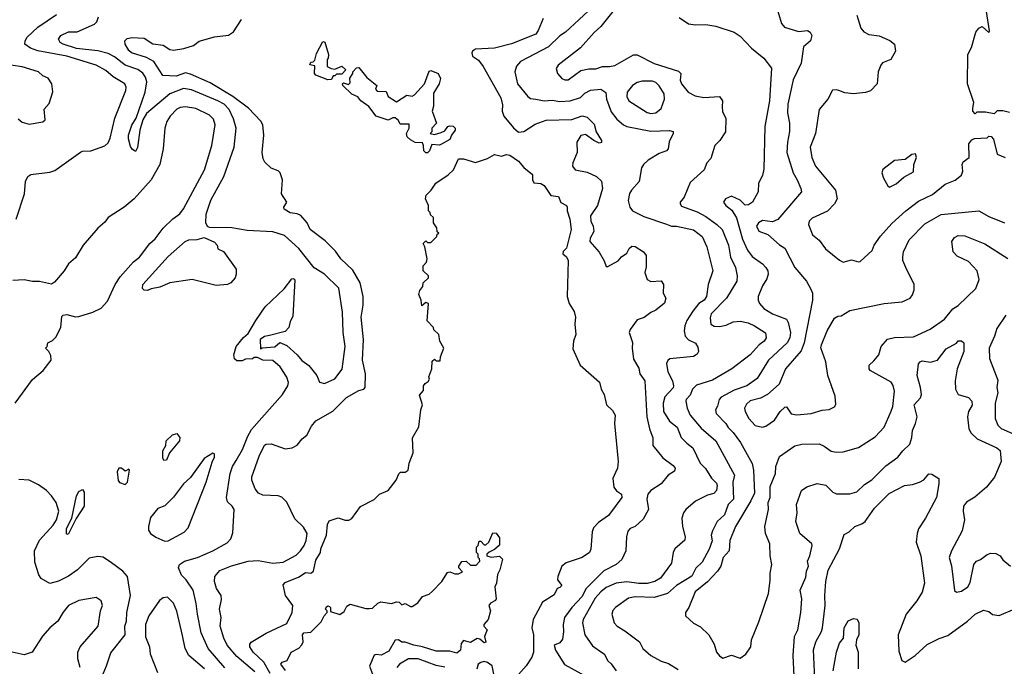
# Model space of a CAD drawing. Extents: x 1793424 to 1900092, y 321114 to 470632.
# Tile 212 of 256: x 1842490 to 1848224, y 425132 to 428898. Entities that reach past the tile are written whole.
import ezdxf

# ---------------------------------------------------------------- set-up
doc = ezdxf.new("R2010")
doc.units = 0

msp = doc.modelspace()

# ---------------------------------------------------------------- linework, layer by layer
at = {"layer": '0CON05XD'}
for points in [[(1846005.8, 429025), (1845875, 428858), (1845836.2, 428823.8), (1845756.3, 428733.7), (1845625, 428633.3), (1845614.1, 428614.1), (1845621.2, 428585), (1845647.5, 428555), (1845665, 428546.7), (1845685, 428546.7), (1845758.3, 428601.7), (1845805, 428611.4), (1845845, 428612), (1845885, 428625.7), (1845925, 428624.4), (1845955, 428630.6), (1846065, 428692.5), (1846085, 428693.3), (1846185, 428642.5), (1846327, 428597), (1846340, 428585), (1846336.7, 428545), (1846343.3, 428525), (1846382.5, 428475), (1846424.3, 428454.3), (1846475, 428444), (1846565, 428450), (1846583.3, 428425), (1846580.7, 428389.3), (1846583, 428363), (1846603, 428323), (1846600, 428245), (1846567.5, 428195), (1846537.5, 428165), (1846515, 428090), (1846492.5, 428065), (1846476.1, 428023.9), (1846395, 427950), (1846358.8, 427865), (1846336.7, 427835), (1846336.7, 427825), (1846345, 427811.2), (1846435, 427778.9), (1846485, 427751.2), (1846550.6, 427705), (1846581.1, 427675), (1846618.2, 427585), (1846630, 427515), (1846658.1, 427455), (1846669.2, 427405), (1846665.8, 427375), (1846606, 427275), (1846517.5, 427185), (1846511.7, 427161.7), (1846514.5, 427124.5), (1846535, 427112.5), (1846565, 427110), (1846605, 427119.2), (1846645, 427137.1), (1846685, 427141.4), (1846732.1, 427132.1), (1846768.8, 427115), (1846834.1, 427074.1), (1846837.5, 427045), (1846826, 427025), (1846796.4, 427003.6), (1846745, 426946), (1846636.6, 426863.4), (1846525, 426798.5), (1846431.2, 426768.8), (1846408.8, 426745), (1846395, 426711.2), (1846370.8, 426685), (1846368.6, 426675), (1846376.9, 426635), (1846394.3, 426595), (1846458.3, 426518.3), (1846544.5, 426444.5), (1846653.1, 426245), (1846642.7, 426205), (1846646.2, 426105), (1846615, 426074.2), (1846595.3, 426014.7), (1846552.5, 425975), (1846525, 425921.2), (1846517.5, 425895), (1846523, 425863), (1846505, 425814.2)], [(1845827.1, 428972.9), (1845668.8, 428825), (1845635, 428803.8), (1845570.5, 428739.5), (1845406.7, 428655), (1845383, 428627), (1845374.3, 428595), (1845388.6, 428525), (1845450, 428450), (1845465, 428438.8), (1845495.7, 428435.7), (1845545, 428424.4), (1845591.7, 428428.3), (1845635, 428420.6), (1845695, 428425.5), (1845755, 428444.4), (1845781.1, 428468.9), (1845815, 428487.5), (1845875, 428493.1), (1845904.4, 428474.4), (1845907.1, 428435), (1845935, 428362), (1845967.9, 428317.9), (1846006.2, 428285), (1846025.6, 428275.6), (1846165, 428248.9), (1846275, 428252), (1846296.4, 428246.4), (1846296.2, 428235), (1846272.9, 428187.1), (1846265.8, 428145), (1846257, 428133), (1846215, 428119.2), (1846150.2, 428079.8), (1846122, 428055), (1846112, 428035), (1846098, 427955), (1846052.9, 427905), (1846041.9, 427885), (1846034.2, 427845), (1846044.2, 427805), (1846058.8, 427785), (1846125, 427751.8), (1846257.4, 427707.4), (1846285, 427695.5), (1846315, 427695.6), (1846413.2, 427673.2), (1846464, 427635), (1846491.2, 427575), (1846526.7, 427435), (1846500, 427355), (1846490.6, 427285), (1846475.7, 427265), (1846445, 427244), (1846410.2, 427199.8), (1846375.7, 427145), (1846364.1, 427114.1), (1846359.2, 427085), (1846366, 427055), (1846385, 427034), (1846425, 427013.3), (1846439.5, 426989.5), (1846443.8, 426965), (1846435, 426950), (1846415, 426936), (1846277, 426923), (1846265, 426913.3), (1846257.5, 426895), (1846265, 426847.5), (1846292.5, 426795), (1846297.1, 426765), (1846295, 426754.2), (1846248, 426702), (1846236.7, 426665), (1846239.5, 426615), (1846275, 426559.2), (1846318.1, 426525), (1846342.9, 426465), (1846375, 426430.6), (1846409.2, 426405), (1846452.5, 426315), (1846484.3, 426284.3), (1846518.3, 426228.3), (1846547.9, 426197.9), (1846552.3, 426185), (1846547.3, 426155), (1846532.2, 426137.8), (1846495, 426128.6), (1846425, 426094), (1846370, 426045), (1846356.7, 426025), (1846346.7, 425995), (1846350, 425945), (1846366.2, 425885), (1846363.9, 425866.1), (1846306.2, 425815), (1846296.2, 425795), (1846285, 425732.5), (1846222, 425645), (1846188.8, 425625), (1846145, 425613.8), (1846095, 425613.3), (1846025, 425622.9), (1845963.3, 425615), (1845905, 425590), (1845873.6, 425566.4), (1845840.8, 425529.2), (1845771.9, 425405), (1845766.9, 425385), (1845781.4, 425315), (1845825, 425250.8), (1845871.7, 425218.3), (1845894.3, 425204.3), (1845914.4, 425164.4), (1845935, 425146.2), (1845963.8, 425105)], [(1846903.9, 428953.9), (1846926.1, 428876.1), (1846943.3, 428855), (1847025, 428828.6), (1847077.5, 428835), (1847093.3, 428825), (1847103.3, 428805), (1847096.2, 428775), (1847055, 428740), (1847040.8, 428645), (1846995, 428547.5), (1846963.1, 428405), (1846961.9, 428355), (1846974, 428295), (1846973.9, 428246.1), (1846961.4, 428185), (1846958.1, 428125), (1846994, 428005), (1847018.6, 427965), (1847040, 427915), (1847042.5, 427895), (1846905, 427733.8), (1846875, 427720), (1846815, 427728.6), (1846792, 427715), (1846781.4, 427695), (1846795, 427666.2), (1846847.1, 427647.1), (1846915, 427586.2), (1846946.8, 427566.8), (1847005, 427453.8), (1847071.2, 427375), (1847100, 427325), (1847107.5, 427305), (1847107.5, 427265), (1847059.5, 427015), (1847040.8, 426969.2), (1846950, 426865), (1846912, 426775), (1846845, 426715.6), (1846805, 426693.3), (1846745, 426676.9), (1846722.2, 426657.8)], [(1848255, 428357.5), (1848215, 428366.7), (1848183, 428367), (1848165, 428350), (1848115, 428360), (1848065, 428360), (1848055, 428350), (1848040, 428365), (1848041.7, 428381.7), (1848046.2, 428415), (1848010, 428525), (1848010.8, 428695), (1848032.5, 428735), (1848057.5, 428825), (1848075, 428848.8), (1848095, 428858.8), (1848135, 428822.5), (1848138, 428832), (1848121.1, 428945)], [(1842468.6, 427735), (1842517.3, 427882.7), (1842523.9, 427956.1), (1842537.5, 427985), (1842555, 427996.7), (1842665, 428010), (1842695, 428020), (1842843, 428127), (1842855, 428132.5), (1842905, 428134), (1842985, 428162.5), (1843005, 428181.2), (1843017.3, 428207.3), (1843044.3, 428325), (1843108.6, 428485), (1843110.8, 428505), (1843101.2, 428525), (1843035, 428564.2), (1842992.1, 428602.1), (1842935, 428632.9), (1842765, 428686.2), (1842595.4, 428715.4), (1842552.8, 428732.8), (1842520, 428755), (1842522.5, 428775), (1842534.2, 428795), (1842595.8, 428855), (1842705, 428927.1)], [(1843685, 425123.1), (1843586.7, 425235), (1843546.4, 425326.4), (1843524.6, 425434.6), (1843518.3, 425498.3), (1843499.4, 425575), (1843460, 425635), (1843432.8, 425662.8), (1843413.8, 425705), (1843420, 425725), (1843450, 425745), (1843525, 425765.8), (1843615.4, 425804.6), (1843698.7, 425851.3), (1843718.8, 425875), (1843730.7, 425909.3), (1843738.8, 426045), (1843726.7, 426065), (1843699.3, 426089.3), (1843693.9, 426113.9), (1843715.6, 426255), (1843728.9, 426295), (1843749.6, 426330.4), (1843787.8, 426395), (1843817.6, 426472.4), (1843839.3, 426510.7), (1844021.2, 426715), (1844052, 426765), (1844056.2, 426785), (1844046.1, 426816.1), (1844005.9, 426875.9), (1843965, 426913.3), (1843905, 426913.8), (1843875, 426930), (1843855, 426930), (1843845, 426922.5), (1843805, 426920), (1843785, 426910), (1843755, 426910), (1843741.7, 426921.7), (1843737.5, 426945), (1843751.2, 426995), (1843792.3, 427047.7), (1843820.7, 427069.3), (1843864.2, 427145), (1843920, 427225), (1844029.5, 427330.5), (1844075, 427387.5), (1844085, 427390), (1844091.7, 427381.7), (1844080.7, 427169.3), (1844065, 427140), (1844057.5, 427105), (1844035, 427082.5), (1843945, 427057.5), (1843915, 427052.5), (1843890, 427035), (1843891.7, 426981.7), (1843902.5, 426987.5), (1843975, 426992.5), (1844005, 427017.5), (1844045, 427000), (1844106.4, 426946.4), (1844132.3, 426912.3), (1844173.9, 426883.9), (1844220, 426825), (1844236.4, 426786.4), (1844265, 426778.8), (1844325, 426806.2), (1844368.3, 426861.7), (1844385.7, 426995), (1844374, 427075), (1844370, 427195), (1844348.8, 427335), (1844265, 427415.8), (1844205, 427453.3), (1844115.8, 427565), (1844031.7, 427641.7), (1843965, 427661.4), (1843815, 427670), (1843725, 427686), (1843595, 427686.7), (1843583.9, 427693.9), (1843574.2, 427714.2), (1843575.8, 427765), (1843602.8, 427847.2), (1843679.2, 427985), (1843739.2, 428155), (1843750, 428265), (1843735, 428320), (1843708.9, 428375), (1843680.6, 428405), (1843644.7, 428424.7), (1843489.8, 428489.8), (1843443, 428497), (1843364.7, 428465.3), (1843228.3, 428351.7), (1843206.2, 428315), (1843190, 428255), (1843176.1, 428153.9), (1843165, 428130), (1843145, 428143.8), (1843135, 428160), (1843123, 428203), (1843124.3, 428225), (1843143.8, 428283.8), (1843168.8, 428325), (1843220.5, 428475), (1843229.6, 428535), (1843222.4, 428562.4), (1843206.9, 428586.9), (1843177.2, 428607.2), (1843105, 428633.1), (1843041.5, 428681.5), (1843005, 428700), (1842945.8, 428715.8), (1842820, 428730), (1842743.8, 428755), (1842726.2, 428765), (1842716, 428785), (1842728.8, 428805), (1842775, 428827.8), (1842825, 428826.5), (1842925, 428871.4), (1842938.6, 428885), (1842949.5, 428915)], [(1843860.1, 425100.1), (1843755, 425189.4), (1843698.9, 425255), (1843677.8, 425295), (1843657.1, 425365), (1843662.5, 425415), (1843654, 425465), (1843665, 425520), (1843664, 425545), (1843635.8, 425585.8), (1843624.1, 425625.9), (1843626.2, 425655), (1843655, 425688.8), (1843723.6, 425716.4), (1843820, 425745), (1843878.7, 425748.7), (1843965, 425732.2), (1844025, 425738.9), (1844100.5, 425779.5), (1844125.9, 425804.1), (1844145.6, 425835), (1844158.1, 425865), (1844164.2, 425905), (1844142.4, 425942.4), (1844091.4, 425991.4), (1844045, 426088), (1844016.4, 426116.4), (1843995.5, 426125.5), (1843905, 426129.2), (1843880.9, 426140.9), (1843862, 426165), (1843842, 426215), (1843842, 426235), (1843883.9, 426356.1), (1843915, 426419.2), (1843925, 426425.8), (1843955, 426427.5), (1844035, 426399.2), (1844075.8, 426404.2), (1844105, 426420), (1844135, 426456.2), (1844162.7, 426477.3), (1844189.1, 426530.9), (1844215, 426560.8), (1844313, 426617), (1844393.4, 426696.6), (1844465, 426738), (1844495, 426746.7), (1844501.2, 426755), (1844502.9, 426835), (1844486.9, 426915), (1844492.5, 427035), (1844478.9, 427165), (1844489.5, 427235), (1844489.4, 427285), (1844472.9, 427365), (1844429.7, 427439.7), (1844360, 427505), (1844329.5, 427549.5), (1844269.7, 427609.7), (1844181.2, 427675), (1844163.8, 427713.8), (1844126.4, 427756.4), (1844106.4, 427766.4), (1844065, 427773.8), (1844030, 427795), (1844027.5, 427805), (1844046.2, 427835), (1844013.6, 427883.6), (1844020, 427965), (1844006.7, 428005), (1843995, 428017.5), (1843955, 428032.5), (1843917.7, 428067.7), (1843907.7, 428087.7), (1843902, 428125), (1843912.5, 428225), (1843905.7, 428285), (1843895, 428306), (1843821.5, 428381.5), (1843731.3, 428451.3), (1843599.8, 428529.8), (1843485, 428579.5), (1843455, 428587.5), (1843401.7, 428568.3), (1843322.7, 428572.7), (1843271.4, 428655), (1843228.4, 428678.4), (1843140, 428705), (1843125, 428718), (1843103.8, 428755), (1843102.5, 428775), (1843115, 428787.5), (1843145, 428793.3), (1843215, 428790), (1843265, 428756.2), (1843325, 428750), (1843365, 428723.8), (1843385, 428721.2), (1843445, 428730), (1843501.7, 428748.3), (1843535, 428772.5), (1843625, 428798.1), (1843705, 428808), (1843735, 428826.2), (1843781.1, 428898.9)], [(1845538.8, 428905), (1845510, 428835), (1845495, 428814.3), (1845355, 428758.1), (1845255, 428732.5), (1845145, 428726.2), (1845127.5, 428715), (1845122.5, 428705), (1845127.5, 428685), (1845162.7, 428662.7), (1845190, 428625), (1845292.4, 428442.4), (1845301.2, 428401.2), (1845298.9, 428365), (1845310, 428335), (1845365, 428267.5), (1845395, 428243.1), (1845425, 428245.6), (1845491.2, 428288.8), (1845555, 428311.9), (1845705, 428315.6), (1845765, 428337.1), (1845795, 428330), (1845835, 428288.8), (1845848, 428245), (1845878, 428195), (1845877.5, 428182.5), (1845865, 428178.8), (1845833.3, 428193.3), (1845785, 428230), (1845757.7, 428222.3), (1845734, 428185), (1845736.2, 428125), (1845711.2, 428065), (1845708.8, 428045), (1845725, 428024), (1845795, 428009.2), (1845850, 427985), (1845877.3, 427957.3), (1845884, 427915), (1845855.7, 427815), (1845814.2, 427755), (1845815.8, 427725), (1845829.2, 427695), (1845833.1, 427665), (1845812.9, 427625), (1845810.8, 427605), (1845864.3, 427544.3), (1845894.1, 427494.1)], [(1846329.7, 428909.7), (1846385, 428874.3), (1846425, 428867.1), (1846485, 428870), (1846545, 428860), (1846650, 428825), (1846685, 428802), (1846751.3, 428731.3), (1846822.7, 428672.7), (1846867.5, 428615), (1846856.9, 428425), (1846830, 428275), (1846823, 428027), (1846815, 427990), (1846793.3, 427945), (1846790, 427895), (1846756.7, 427835), (1846735, 427820), (1846715, 427817.5), (1846686.1, 427846.1), (1846635, 427870), (1846600, 427855), (1846588.8, 427835), (1846603.3, 427815), (1846637.7, 427787.7), (1846664.5, 427744.5), (1846699.3, 427619.3), (1846729.4, 427555), (1846755, 427518), (1846816.2, 427475), (1846836.2, 427455), (1846846, 427435), (1846848.8, 427415), (1846841.7, 427388.3), (1846815, 427347.5), (1846790, 427285), (1846790, 427265), (1846798.8, 427245), (1846824, 427215), (1846875, 427184.4), (1846955, 427154.2), (1846965.5, 427135), (1846979.2, 427075), (1846974.6, 427045.4), (1846960, 427015), (1846851.4, 426915), (1846785, 426807.5), (1846725, 426764.4), (1846650.6, 426739.4), (1846575, 426698.8), (1846564.3, 426685), (1846554.1, 426645.9), (1846542, 426625), (1846546, 426605), (1846602.5, 426545), (1846615, 426522), (1846645, 426492.5), (1846686.9, 426435), (1846755, 426313.3), (1846763.3, 426275), (1846769.5, 426140.5), (1846748.6, 426095), (1846659.1, 425945), (1846626.5, 425865), (1846622.1, 425805), (1846586.5, 425765), (1846573.1, 425715), (1846553.1, 425685), (1846495, 425622.9), (1846423.3, 425565), (1846386.7, 425475), (1846367.5, 425445), (1846367.5, 425425), (1846413.9, 425383.9), (1846455, 425362.5), (1846502.5, 425315), (1846535, 425260), (1846547.5, 425215), (1846565, 425192.5), (1846585, 425180), (1846635, 425197.5), (1846685, 425180), (1846718.3, 425201.7), (1846747.5, 425245), (1846752.5, 425285), (1846795, 425390), (1846850, 425555), (1846860.7, 425630.7), (1846860, 425675), (1846870, 425725), (1846860, 425775), (1846859.2, 425845), (1846833.1, 425905), (1846828.6, 425945), (1846850.8, 426045), (1846848.6, 426085), (1846860.6, 426115), (1846861.5, 426178.5), (1846891.5, 426255), (1846893.8, 426295), (1846915.8, 426354.2), (1847003.3, 426415), (1847045, 426425.8), (1847146.6, 426426.6), (1847175, 426414), (1847215, 426384), (1847245, 426378), (1847285, 426380), (1847375, 426406.2), (1847471.2, 426468.8), (1847523.8, 426525), (1847565, 426617.5), (1847575.6, 426644.4), (1847584.1, 426734.1), (1847577.3, 426767.3), (1847565.9, 426785.9), (1847443.3, 426855), (1847436.7, 426865), (1847437.5, 426885), (1847465, 426910), (1847493.3, 426945), (1847506.7, 426995), (1847543.9, 427036.1), (1847585, 427046.2), (1847695, 427050), (1847792.5, 427095), (1847875, 427153.3), (1847925, 427213.8), (1847955, 427234), (1848058.7, 427331.3), (1848077.5, 427385), (1848065.8, 427435), (1848015, 427490), (1847950.3, 427520.3), (1847925.9, 427545.9), (1847918.8, 427605), (1847935, 427628.8), (1847955, 427640.8), (1847995, 427638.9), (1848111.7, 427591.7), (1848245, 427506.9)], [(1847366.2, 428925), (1847388.3, 428848.3), (1847406.2, 428826.2), (1847435, 428811.2), (1847495, 428804), (1847557, 428777), (1847583.8, 428755), (1847591.2, 428715), (1847563.9, 428666.1), (1847515, 428646), (1847505, 428633.3), (1847490, 428595), (1847483.8, 428525), (1847445, 428483.8), (1847415, 428473.8), (1847345, 428466), (1847295, 428471.2), (1847260, 428485), (1847245, 428490), (1847223.6, 428486.4), (1847196.7, 428435), (1847146.7, 428375), (1847124.3, 428235.7), (1847094, 428155), (1847104, 428095), (1847124.4, 428045), (1847242, 427905), (1847251.2, 427855), (1847235.7, 427824.3), (1847195, 427782.5), (1847105, 427742.5), (1847088, 427725), (1847083.1, 427705), (1847106.2, 427645), (1847145, 427613.3), (1847183, 427563), (1847265, 427496.2), (1847285, 427486.2)], [(1844285, 428547.5), (1844213.9, 428573.9), (1844207.5, 428585), (1844208.3, 428628.3), (1844180, 428635), (1844185, 428650), (1844198.3, 428651.7), (1844208.3, 428661.7), (1844218.3, 428701.7), (1844255, 428770), (1844267, 428767), (1844287.5, 428695), (1844287, 428673), (1844280, 428665), (1844280, 428625), (1844303, 428613), (1844325, 428610), (1844365, 428627.5), (1844390, 428605), (1844365, 428580), (1844335, 428580), (1844325, 428570), (1844315, 428570), (1844305, 428550), (1844285, 428547.5)], [(1842480.7, 428320.7), (1842505, 428300), (1842545, 428290), (1842625, 428303.3), (1842637.5, 428315), (1842633, 428377), (1842660.7, 428409.3), (1842683, 428477), (1842677.5, 428525), (1842656.4, 428556.4), (1842625, 428570), (1842600, 428595), (1842505, 428623.8), (1842345, 428646.7)], [(1844865, 428122.5), (1844855, 428122.5), (1844843, 428133), (1844842.5, 428165), (1844835, 428180), (1844793, 428183), (1844765, 428197.5), (1844746.4, 428216.4), (1844742.5, 428235), (1844757.5, 428265), (1844758.3, 428288.3), (1844705, 428290), (1844695, 428310), (1844676.4, 428326.4), (1844663.6, 428326.4), (1844635, 428312.5), (1844566.4, 428336.4), (1844523, 428393), (1844477.5, 428425), (1844458.3, 428448.3), (1844425, 428463.3), (1844372.5, 428515), (1844370, 428525), (1844375, 428530), (1844405, 428520), (1844415, 428530), (1844412.5, 428557.5), (1844430, 428585), (1844430, 428595), (1844451.7, 428618.3), (1844465, 428620), (1844510.7, 428560.7), (1844570, 428515), (1844562.5, 428492.5), (1844571.7, 428481.7), (1844625, 428480), (1844635, 428450), (1844685, 428420), (1844745, 428457.5), (1844775, 428452.5), (1844789.3, 428460.7), (1844846.7, 428525), (1844875, 428597.5), (1844885, 428602.5), (1844926.7, 428585), (1844940, 428555), (1844932.5, 428525), (1844900.7, 428469.3), (1844900, 428395), (1844892.5, 428365), (1844917.5, 428295), (1844890, 428265), (1844890, 428245), (1844880, 428235), (1844905, 428230), (1844945, 428240), (1844965, 428250), (1844983.8, 428275), (1844995, 428280), (1845015, 428278), (1845026.7, 428265), (1845026.2, 428255), (1845003.9, 428226.1), (1844995, 428200), (1844947, 428173), (1844935, 428167.5), (1844890, 428170), (1844877, 428133), (1844865, 428122.5)], [(1846165, 428351.9), (1846195, 428354.3), (1846225, 428380), (1846246, 428435), (1846243.8, 428465), (1846215, 428512.5), (1846195, 428532.5), (1846175, 428540), (1846115, 428538.8), (1846085, 428532), (1846058.8, 428515), (1846028, 428475), (1846025, 428450), (1846038, 428425), (1846145, 428357.5), (1846165, 428351.9)], [(1842463.8, 426665), (1842565, 426802.5), (1842625.9, 426854.1), (1842672.5, 426915), (1842671.7, 426941.7), (1842660, 426965), (1842640, 426985), (1842650, 426995), (1842653.6, 427016.4), (1842680.7, 427029.3), (1842700.5, 427049.5), (1842730, 427105), (1842735, 427170), (1842743, 427177), (1842765, 427180), (1842815, 427166.2), (1842835, 427168.8), (1842915, 427194.2), (1842965, 427218), (1843000.9, 427259.1), (1843045.7, 427355), (1843075, 427400), (1843153.4, 427486.6), (1843188.1, 427515), (1843247.1, 427595), (1843278.3, 427621.7), (1843325.5, 427684.5), (1843381.8, 427738.2), (1843423.2, 427766.8), (1843444.4, 427795.6), (1843566.7, 428023.3), (1843609.4, 428165), (1843628.1, 428285), (1843618.7, 428318.7), (1843595, 428341.4), (1843515, 428381.1), (1843455, 428389.4), (1843425, 428385.6), (1843405, 428375.7), (1843365.7, 428335), (1843347.1, 428305), (1843334.4, 428265), (1843325.7, 428145), (1843306.5, 428055), (1843255.4, 427964.6), (1843156.4, 427853.6), (1843098, 427805), (1843004.6, 427745.4), (1842985, 427718), (1842945, 427684.2), (1842860, 427585), (1842815, 427511.2), (1842774.5, 427475.5), (1842748.8, 427435), (1842691.7, 427368.3), (1842675, 427356.7), (1842605, 427373.3), (1842565, 427373.8), (1842515, 427383.3), (1842450.7, 427379.3)], [(1847285, 427486.2), (1847335, 427500), (1847375, 427486.7), (1847385, 427490), (1847455, 427553.3), (1847466.2, 427585), (1847503.2, 427636.8), (1847569.1, 427710.9), (1847650, 427785), (1847725, 427840), (1847805, 427878.8), (1847879.3, 427940.7), (1847937.7, 427962.3), (1847975, 427992.5), (1847982.5, 428015), (1847978.8, 428055), (1847985, 428070), (1848020, 428095), (1848017.5, 428175), (1848035, 428197.5), (1848050, 428205), (1848125, 428210), (1848135, 428220), (1848148.3, 428218.3), (1848161.7, 428201.7), (1848182.5, 428115), (1848230, 428095)], [(1843949, 425089), (1843911.5, 425155), (1843849.4, 425215), (1843830.8, 425245), (1843830, 425260), (1843837.5, 425272.5), (1843925, 425324.4), (1844045, 425380.8), (1844076.9, 425445), (1844080.8, 425485), (1844037.5, 425545), (1844023.3, 425606.7), (1844035, 425620), (1844117.7, 425652.3), (1844155, 425678.8), (1844185, 425674.3), (1844200.6, 425685), (1844215, 425750), (1844242.5, 425795), (1844244, 425815), (1844277.5, 425895), (1844282.2, 425957.8), (1844291.2, 425978.8), (1844345, 425996.7), (1844385, 425982.5), (1844407, 425983), (1844425, 425992.5), (1844475, 426063.3), (1844555, 426103.8), (1844585, 426133.8), (1844635, 426156.2), (1844683.3, 426215), (1844697, 426253), (1844708.3, 426261.7), (1844735, 426262.5), (1844752.5, 426275), (1844758.8, 426315), (1844781.2, 426375), (1844777, 426463), (1844813.9, 426526.1), (1844826.7, 426625), (1844836.7, 426655), (1844818.3, 426711.7), (1844841.7, 426738.3), (1844842.5, 426765), (1844850.7, 426779.3), (1844869.3, 426790.7), (1844876.4, 426803.6), (1844872.5, 426817.5), (1844890, 426865), (1844891.7, 426908.3), (1844905, 426920), (1844915, 426910), (1844938.3, 426911.7), (1844940, 426935), (1844960, 426985), (1844937.5, 427025), (1844930, 427065), (1844901.7, 427091.7), (1844900, 427105), (1844863, 427143), (1844870, 427245), (1844855, 427250), (1844831.7, 427231.7), (1844827.5, 427265), (1844813.6, 427296.4), (1844819.3, 427320.7), (1844837, 427343), (1844840, 427365), (1844870, 427395), (1844870, 427405), (1844840, 427435), (1844840, 427465), (1844860, 427485), (1844862.5, 427505), (1844850, 427575), (1844840, 427595), (1844855, 427610), (1844865, 427600), (1844885, 427600), (1844920, 427635), (1844921.7, 427648.3), (1844930, 427655), (1844921.7, 427661.7), (1844920, 427685), (1844900, 427715), (1844900, 427745), (1844881.7, 427761.7), (1844880, 427775), (1844870, 427785), (1844870, 427815), (1844852.5, 427855), (1844857.5, 427875), (1844886.1, 427903.9), (1844913.6, 427946.4), (1844986.1, 427993.9), (1845016.4, 428023.6), (1845045, 428087.5), (1845075, 428086.7), (1845145, 428066.7), (1845215, 428090), (1845255, 428113.3), (1845295, 428103.8), (1845325, 428112.5), (1845345, 428108), (1845395, 428074), (1845426.8, 428036.8), (1845476.7, 427996.7), (1845475.6, 427965), (1845485, 427947.1), (1845525, 427943.6), (1845545, 427932.9), (1845584.1, 427874.1), (1845628.1, 427868.1), (1845642.1, 427832.1), (1845673.8, 427815), (1845678, 427805), (1845677.5, 427785), (1845694.1, 427735.9), (1845702.1, 427675), (1845675, 427567.5), (1845655, 427546.7), (1845654, 427535), (1845675, 427517.5), (1845684.2, 427495), (1845678, 427285), (1845690, 427245), (1845718.8, 427198.8), (1845725.9, 427165.9), (1845722, 427125), (1845728.8, 427065), (1845716, 427025), (1845711.7, 426981.7), (1845753.3, 426885), (1845865.8, 426785.8), (1845876.2, 426745), (1845894.1, 426714.1), (1845908, 426655), (1845942.3, 426622.3), (1845957.5, 426595), (1845954.3, 426545), (1845975.8, 426325), (1845970.8, 426285), (1845959.4, 426260.6), (1845944.2, 426225), (1845950, 426175), (1845965, 426153.8), (1845994.1, 426134.1), (1845997.5, 426115), (1845919.8, 426010.2), (1845861.3, 425968.7), (1845832, 425938), (1845824.4, 425915), (1845816.2, 425813.8), (1845807.5, 425795), (1845765.5, 425764.5), (1845672.5, 425735), (1845646.7, 425715), (1845623.3, 425655), (1845622.5, 425635), (1845647, 425603), (1845635, 425590), (1845620, 425585), (1845603, 425547), (1845533.8, 425505), (1845480, 425405), (1845473.3, 425355), (1845482.2, 425315), (1845482.2, 425215), (1845473.1, 425185), (1845439.2, 425135), (1845395, 425084.3)], [(1847555, 427922.5), (1847595, 427941.2), (1847639.5, 427980.5), (1847695, 428012.5), (1847696.7, 428055), (1847712.5, 428095), (1847706.4, 428116.4), (1847685, 428112.5), (1847646.4, 428083.6), (1847585, 428078), (1847516.7, 428025), (1847511.2, 428005), (1847520, 427975), (1847545, 427930), (1847555, 427922.5)], [(1846722.2, 426657.8), (1846711.9, 426635), (1846714.2, 426615), (1846736.2, 426575), (1846772.5, 426535), (1846815, 426523.8), (1846835, 426530), (1846885, 426566.2), (1846918.6, 426615), (1846945, 426641.2), (1846955, 426642.5), (1846982.7, 426602.7), (1847015, 426596), (1847100, 426605), (1847163, 426623), (1847205, 426627.5), (1847235, 426642.5), (1847243, 426657), (1847238.8, 426705), (1847195.9, 426825.9), (1847183.8, 426905), (1847156.4, 426986.4), (1847158.8, 427005), (1847192, 427085), (1847235, 427158.8), (1847255, 427171.2), (1847275, 427173.3), (1847325, 427203.3), (1847525, 427243.8), (1847630, 427255), (1847675, 427276.7), (1847690, 427295), (1847700, 427325), (1847698.8, 427355), (1847650, 427455), (1847632.5, 427495), (1847632.7, 427517.3), (1847638, 427545), (1847670.8, 427615), (1847761.7, 427708.3), (1847857.2, 427762.8), (1848075, 427784.2), (1848135, 427750.8), (1848224.4, 427714.4)], [(1843235, 427320), (1843215, 427323.3), (1843205, 427332.5), (1843206.7, 427355), (1843355, 427518.8), (1843453.3, 427605), (1843475, 427616.2), (1843523, 427617), (1843565, 427630), (1843625, 427602.5), (1843640, 427585), (1843643.8, 427563.8), (1843677.7, 427547.7), (1843750, 427445), (1843751.2, 427415), (1843743.8, 427395), (1843720, 427365), (1843700, 427355), (1843635, 427350), (1843495, 427384), (1843365, 427366), (1843305, 427340), (1843255, 427330), (1843235, 427320)], [(1845894.1, 427494.1), (1845905, 427460), (1845915, 427460), (1845975, 427493.3), (1845995, 427516.7), (1846025, 427537.5), (1846040, 427565), (1846055, 427578.8), (1846075, 427576.7), (1846122.5, 427545), (1846137.5, 427525), (1846138.3, 427458.3), (1846131.2, 427425), (1846143.3, 427385), (1846165, 427373.8), (1846225, 427377.5), (1846240, 427355), (1846237.5, 427305), (1846252.5, 427275), (1846245, 427247.5), (1846195, 427206.2), (1846165, 427193.3), (1846125.9, 427164.1), (1846085, 427148.8), (1846045, 427092.5), (1846038.8, 427075), (1846058.3, 427018.3), (1846056.2, 426985), (1846065, 426920), (1846095, 426867.5), (1846102, 426835), (1846131.4, 426795), (1846142.1, 426585), (1846156.9, 426515), (1846177.7, 426462.3), (1846177.7, 426417.7), (1846235.8, 426345.8), (1846295, 426302), (1846308, 426285), (1846302.7, 426267.3), (1846266.7, 426245), (1846225.7, 426195), (1846164.6, 426155.4), (1846148.6, 426135), (1846141.4, 426105), (1846152.2, 426045), (1846121.1, 425988.9), (1846075, 425946), (1846045.8, 425934.2), (1846031.7, 425918.3), (1846023.3, 425885), (1846019.2, 425805), (1845995.7, 425754.3), (1845964, 425725), (1845891.3, 425688.7), (1845786.8, 425583.2), (1845765, 425539.2), (1845705, 425474.3), (1845663.1, 425415), (1845654.4, 425375.6), (1845657.5, 425332.5), (1845650.5, 425289.5), (1845635, 425268.8), (1845603.3, 425255), (1845610, 425225), (1845662.3, 425142.3), (1845779.1, 425079.1)], [(1848232.3, 427177.7), (1848180.5, 427099.5), (1848167.5, 427055), (1848135.8, 426985), (1848137.5, 426925), (1848187.3, 426797.3), (1848180, 426755), (1848185.9, 426724.1), (1848170, 426665), (1848170, 426575), (1848185.6, 426535.6), (1848205, 426517.5), (1848303.6, 426473.6)], [(1847000.8, 425075), (1846994.4, 425194.4), (1847002.5, 425305), (1847022, 425345), (1847040, 425445), (1847044.3, 425525), (1847036, 425575), (1847069.1, 425650.9), (1847072.9, 425685), (1847084.4, 425715), (1847078.5, 425745), (1847092.3, 425775), (1847105.5, 425834.5), (1847102.5, 425845), (1847034, 425905), (1847010, 425975), (1847017.1, 426025), (1847013.8, 426075), (1847043.8, 426155), (1847075, 426176.7), (1847135, 426196.7), (1847185, 426186.2), (1847225, 426146), (1847247, 426137), (1847325, 426136), (1847365, 426148), (1847409.7, 426190.3), (1847452, 426218), (1847535, 426298.5), (1847605, 426348.8), (1847633.6, 426386.4), (1847674, 426425), (1847685.7, 426464.3), (1847690, 426505), (1847707.5, 426545), (1847716, 426585), (1847700, 426655), (1847735.8, 426695), (1847741.9, 426715), (1847736.7, 426755), (1847715.7, 426825), (1847725, 426892.5), (1847734.1, 426905.9), (1847745, 426910), (1847795, 426902.9), (1847835, 426914.3), (1847885, 426981.2), (1847946.7, 427013.3), (1847955, 427027.5), (1847975, 427027.5), (1847987.5, 427015), (1847988.8, 426965), (1847949.4, 426865), (1847938.1, 426795), (1847940, 426745), (1847956.2, 426715), (1848015, 426697.1), (1848035, 426676.7), (1848036.6, 426653.4), (1848015.8, 426615), (1848010.6, 426585), (1848018.1, 426515), (1848030.2, 426490.2), (1848065.6, 426455.6), (1848180, 426405), (1848199.1, 426389.1), (1848206.2, 426325), (1848167.3, 426232.7), (1848120, 426175), (1848053, 426117), (1848003.2, 426086.8), (1847986.2, 426065), (1847984.1, 426035.9), (1847992, 425985), (1847979.7, 425920.3), (1847916.7, 425805), (1847903.8, 425765), (1847916.1, 425716.1), (1847933.9, 425573.9), (1847945, 425563.3), (1847975, 425568.8), (1848011.2, 425595), (1848025, 425620), (1848046.1, 425723.9), (1848062.5, 425745), (1848086.1, 425753.9), (1848125, 425783.3), (1848145, 425790), (1848175, 425789.2), (1848200, 425775), (1848215, 425752.5), (1848260, 425715)], [(1843330, 426330), (1843323.3, 426345), (1843323.6, 426386.4), (1843341.7, 426418.3), (1843342.5, 426445), (1843379.3, 426480.7), (1843405, 426487.5), (1843422.5, 426465), (1843420, 426445), (1843362.5, 426375), (1843345, 426332.5), (1843330, 426330)], [(1843335, 425861.2), (1843355, 425862), (1843447.3, 425912.7), (1843471.2, 425938.8), (1843575.8, 426205), (1843610, 426320), (1843625, 426350), (1843625, 426370), (1843615, 426372.5), (1843565, 426342.5), (1843485, 426231.2), (1843443.8, 426195), (1843385, 426116), (1843335, 426066.7), (1843295, 426051.2), (1843251.7, 425998.3), (1843239.2, 425945), (1843240.8, 425925), (1843251.2, 425905), (1843283, 425883), (1843335, 425861.2)], [(1843105, 426190), (1843117.5, 426205), (1843130, 426275), (1843125, 426280), (1843105, 426267.5), (1843082.5, 426285), (1843067.5, 426285), (1843057.1, 426265), (1843063, 426213), (1843071.7, 426201.7), (1843105, 426190)], [(1847122.5, 425015), (1847113.2, 425226.8), (1847125.7, 425275), (1847160, 425335), (1847165.5, 425355), (1847181.1, 425485), (1847178.8, 425545), (1847185.4, 425625), (1847197.6, 425692.4), (1847263.9, 425816.1), (1847290.7, 425899.3), (1847320, 425915), (1847353.9, 425946.1), (1847395, 425961.2), (1847413.3, 425975), (1847467.6, 426052.4), (1847552.7, 426137.3), (1847642.5, 426185), (1847689.3, 426190.7), (1847730, 426205), (1847755, 426217.5), (1847785, 426252.5), (1847801.7, 426251.7), (1847842.5, 426225), (1847843.3, 426195), (1847830, 426115), (1847766, 425995), (1847725, 425933.3), (1847715.8, 425905), (1847710.8, 425855), (1847737.5, 425775), (1847758.6, 425615), (1847745, 425563.8), (1847715, 425513.3), (1847652.5, 425435), (1847605.8, 425315), (1847610.5, 425220.5), (1847626.4, 425166.4), (1847647.5, 425155), (1847705, 425194.3), (1847775, 425258), (1847845.7, 425294.3), (1847895, 425310.8), (1848010, 425395), (1848055, 425436), (1848102.3, 425457.7), (1848135, 425450), (1848155, 425433.3), (1848195, 425426.7), (1848285, 425466.2)], [(1842966.9, 425065), (1842996.2, 425133.8), (1843020.3, 425209.7), (1843104, 425315), (1843101.4, 425365), (1843112, 425395), (1843114.3, 425445), (1843134.3, 425545), (1843118.6, 425655), (1843090, 425685), (1843024.4, 425734.4), (1842975, 425766.9), (1842945, 425771.4), (1842895, 425761.2), (1842826.8, 425693.2), (1842774.2, 425655.8), (1842715, 425627.5), (1842665, 425613.8), (1842615, 425643.8), (1842601.9, 425665), (1842578.3, 425738.3), (1842575.7, 425805), (1842605, 425866.2), (1842685, 425954.2), (1842705, 425984), (1842718.6, 426035), (1842701.4, 426085), (1842675, 426124), (1842645, 426155.8), (1842599.5, 426189.5), (1842545, 426215.8), (1842485, 426220)], [(1842765, 425898.8), (1842761.9, 425905), (1842762.3, 425935), (1842792.5, 425995), (1842820, 426125), (1842835, 426149.2), (1842855, 426160.9), (1842865.3, 426145), (1842865.9, 426065), (1842817.8, 425992.2), (1842775, 425903.3), (1842765, 425898.8)], [(1844037.5, 425107.5), (1844011.2, 425145), (1844017.5, 425155), (1844046.7, 425165), (1844071.2, 425215), (1844115, 425238), (1844133.3, 425256.7), (1844140, 425275), (1844136.7, 425315), (1844145, 425327.5), (1844185, 425330), (1844245, 425390), (1844262.5, 425425), (1844280, 425445), (1844280, 425455), (1844271.2, 425465), (1844275, 425476.7), (1844285, 425483.3), (1844295, 425480), (1844300, 425475), (1844300, 425450), (1844355, 425432.5), (1844379.2, 425450.8), (1844395, 425482.5), (1844415, 425493.3), (1844505, 425467.5), (1844525, 425467.5), (1844545, 425470), (1844575, 425500), (1844593, 425507), (1844655, 425497.5), (1844685, 425507.5), (1844700, 425505), (1844715, 425490), (1844735, 425497.5), (1844765, 425480), (1844775, 425480), (1844809.3, 425500.7), (1844835, 425537.5), (1844875, 425552.5), (1844891.7, 425568.3), (1844947.5, 425625), (1844981.7, 425678.3), (1844995, 425682.5), (1845025, 425670), (1845045, 425670), (1845068.3, 425681.7), (1845047.5, 425705), (1845047.5, 425715), (1845065, 425742.5), (1845090, 425745), (1845115, 425720), (1845148.3, 425721.7), (1845170, 425745), (1845168.3, 425758.3), (1845160, 425765), (1845160, 425785), (1845150, 425795), (1845150, 425825), (1845160, 425835), (1845165, 425860), (1845175, 425860), (1845195, 425840), (1845205, 425840), (1845222.5, 425855), (1845245, 425910), (1845265, 425907.5), (1845285, 425880), (1845283.6, 425836.4), (1845255, 425812.5), (1845223.6, 425796.4), (1845210, 425785), (1845210, 425775), (1845235, 425767.5), (1845285, 425772.5), (1845302.5, 425755), (1845287, 425693), (1845273, 425667), (1845267.5, 425615), (1845257.5, 425595), (1845265.6, 425524.4), (1845260, 425515), (1845230.9, 425499.1), (1845222.5, 425485), (1845231.4, 425455), (1845218.6, 425405), (1845192.5, 425375), (1845192.5, 425365), (1845212, 425345), (1845196.7, 425305), (1845205, 425272.5), (1845195, 425268.8), (1845170.5, 425290.5), (1845155, 425294.2), (1845115, 425270), (1845075, 425282.5), (1845061.2, 425265), (1845057.5, 425225), (1845035, 425207.5), (1844995, 425219.2), (1844915, 425219.4), (1844835, 425246), (1844785, 425254.3), (1844735, 425272.5), (1844715, 425272.9), (1844695, 425286.2), (1844675.8, 425284.2), (1844639.8, 425220.2), (1844595, 425196.2), (1844565, 425200), (1844554.1, 425195.9), (1844527, 425133), (1844544.3, 425085)], [(1846505, 425814.2), (1846465, 425738.8), (1846427.6, 425702.4), (1846404, 425656), (1846315, 425602.2), (1846262.5, 425555), (1846185, 425532.1), (1846075, 425535.7), (1846035, 425528.1), (1845958.8, 425475), (1845944.2, 425455.8), (1845938.8, 425435), (1845952.5, 425385), (1845970, 425365), (1846015, 425338.8), (1846100, 425275), (1846118, 425235), (1846165, 425193.8), (1846225, 425162), (1846268.3, 425148.3), (1846325, 425113.8)], [(1842842, 425125), (1842828.8, 425175), (1842828.8, 425215), (1842842, 425245), (1842946, 425365), (1842960, 425455), (1842971.2, 425485), (1842965, 425512.5), (1842935, 425532.5), (1842835, 425515.8), (1842775, 425486), (1842743.2, 425446.8), (1842712, 425395), (1842666, 425355), (1842623.2, 425306.8), (1842563.3, 425215), (1842515, 425198), (1842445, 425213.3)], [(1843566.5, 425116.5), (1843474.2, 425195), (1843454.4, 425235), (1843438.3, 425311.7), (1843405, 425452.5), (1843385, 425500), (1843350, 425535), (1843325, 425530), (1843304.2, 425515.8), (1843241.2, 425425), (1843222, 425375), (1843223, 425303), (1843245.7, 425245), (1843250, 425205), (1843292.5, 425095)], [(1847227.5, 425105), (1847246.2, 425215), (1847264.3, 425265.7), (1847286.7, 425295), (1847291.2, 425355), (1847313.9, 425396.1), (1847345, 425410), (1847366.4, 425406.4), (1847376.7, 425385), (1847376.7, 425315), (1847363.3, 425285), (1847360, 425255), (1847372.5, 425215), (1847373.9, 425116.1)], [(1844965, 425126.6), (1844915, 425136.9), (1844810.8, 425175), (1844755, 425175.3), (1844701.1, 425145), (1844686.5, 425125)], [(1845250.6, 425085), (1845240.8, 425135), (1845215, 425154.3), (1845195, 425159.2), (1845175, 425154.2), (1845160.8, 425145), (1845151.4, 425115)]]:
    msp.add_lwpolyline(points, dxfattribs=at)

doc.saveas('drawing.dxf')
